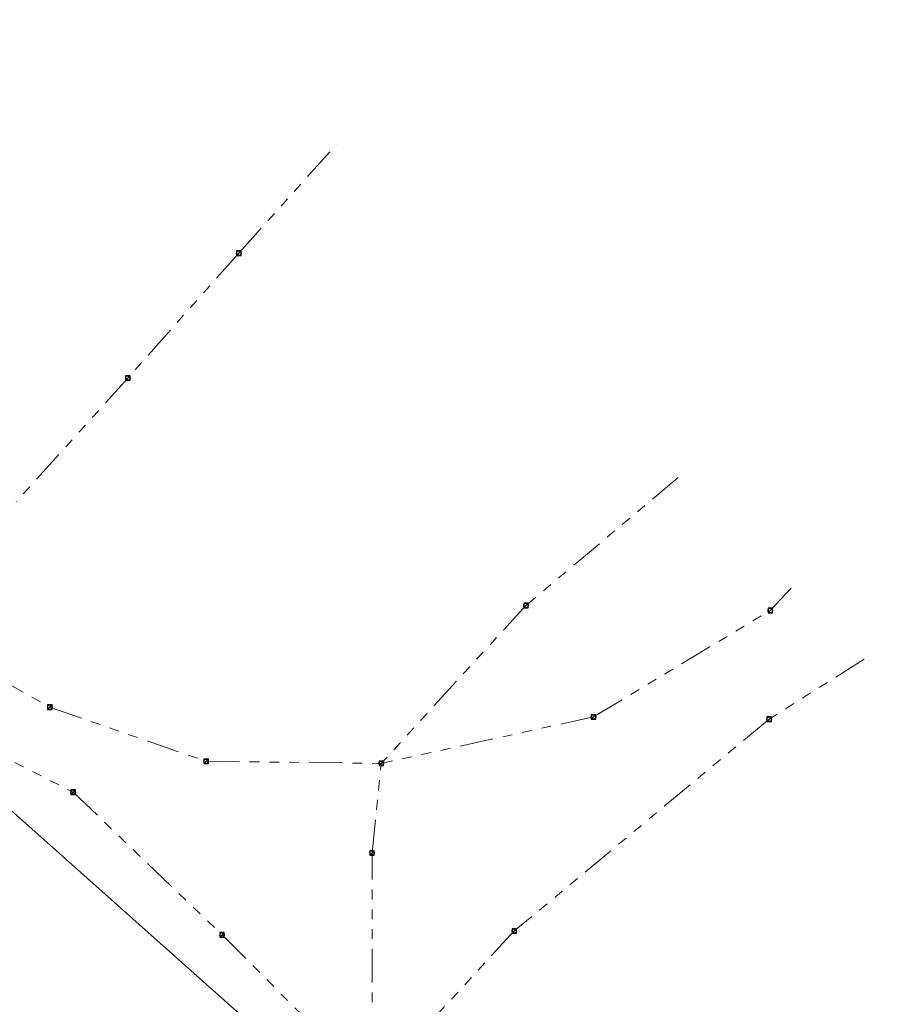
# Model space of a CAD drawing. Header units: metres. Extents: x 113080 to 114329, y 482672 to 483852.
# Tile 46 of 55: x 113673 to 113830, y 483415 to 483591. Entities that reach past the tile are written whole.
import ezdxf

# ---------------------------------------------------------------- set-up
doc = ezdxf.new("R2010")
doc.units = ezdxf.units.M
doc.linetypes.add('RI-GWA', pattern=[18.45, 6, -1.8, 1.75, -1.8, 1.75, -1.8, 1.75, -1.8])
doc.layers.get('Defpoints').update_dxf_attribs({"color": 11})
doc.layers.add('B-WE-RI-GWA_RIOOLPUT_INSPECTIEPUT-S', color=252, linetype='Continuous', lineweight=25)
doc.layers.add('B-WE-RI-GWA_TRANSPORTLEIDING-G', color=252, linetype='RI-GWA', lineweight=18)

# ---------------------------------------------------------------- blocks, each defined once
blk = doc.blocks.new('B-SRI-PUT_GWA-SO')
blk.add_line((-1.41, -1.41), (1.41, 1.41))
at = {"lineweight": -3, "flags": 128}
blk.add_lwpolyline([(2, -2), (2, 2), (-2, 2), (-2, -2)], close=True, dxfattribs=at)
at = {"lineweight": -3}
blk.add_circle((0, 0), 2, dxfattribs=at)

msp = doc.modelspace()

# ---------------------------------------------------------------- linework, layer by layer
at = {"layer": 'B-WE-RI-GWA_TRANSPORTLEIDING-G', "flags": 128}
for points in [[(113711.8, 483549.5), (113729.34, 483569.06)], [(113711.8, 483549.5), (113691.9, 483527.1)], [(113691.9, 483527.1), (113671.9, 483504.9)], [(113790.59, 483509.25), (113763.3, 483486.3)], [(113810.88, 483489.43), (113807.1, 483485.4)], [(113763.3, 483486.3), (113737.35, 483457.96)], [(113775.4, 483466.3), (113807.1, 483485.4)], [(113651.8, 483482.7), (113677.91, 483468.06)], [(113823.94, 483476.67), (113806.9, 483465.9)], [(113648.2, 483470), (113682.1, 483452.8)], [(113677.91, 483468.06), (113705.94, 483458.34)], [(113775.4, 483466.3), (113737.35, 483457.96)], [(113806.9, 483465.9), (113761.2, 483427.9)], [(113705.94, 483458.34), (113737.35, 483457.96)], [(113735.7, 483441.9), (113737.35, 483457.96)], [(113682.1, 483452.8), (113708.8, 483427.2)], [(113735.72, 483400.22), (113735.7, 483441.9)], [(113708.8, 483427.2), (113735.72, 483400.22)], [(113761.2, 483427.9), (113735.72, 483400.22)]]:
    msp.add_lwpolyline(points, dxfattribs=at)
at = {"layer": 'Defpoints', "flags": 128}
msp.add_lwpolyline([(113511.79, 483591.39), (113830.43, 483307.45), (113590.65, 483038.38), (113272.02, 483322.31)], close=True, dxfattribs=at)

# ---------------------------------------------------------------- block references
at = {"layer": 'B-WE-RI-GWA_RIOOLPUT_INSPECTIEPUT-S', "xscale": 0.2, "yscale": 0.2, "zscale": 0.2}
for p in [(113711.8, 483549.5), (113691.9, 483527.1), (113763.3, 483486.3), (113807.1, 483485.4), (113677.91, 483468.06), (113775.4, 483466.3), (113806.9, 483465.9), (113705.94, 483458.34), (113737.35, 483457.96), (113682.1, 483452.8), (113735.7, 483441.9), (113761.2, 483427.9), (113708.8, 483427.2)]:
    msp.add_blockref('B-SRI-PUT_GWA-SO', p, dxfattribs=at)

doc.saveas('drawing.dxf')
